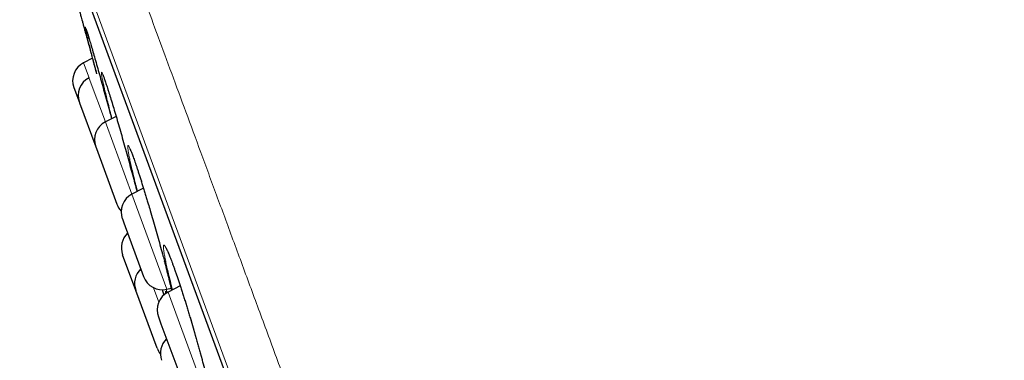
# Model space of a CAD drawing. Header units: millimetres. Extents: x 8 to 830, y 12 to 1725.
# Tile 154 of 256: x 58 to 82, y 1588 to 1597. Entities that reach past the tile are written whole.
import ezdxf

# ---------------------------------------------------------------- set-up
doc = ezdxf.new("R2010")
doc.units = ezdxf.units.MM

msp = doc.modelspace()

# ---------------------------------------------------------------- linework, layer by layer
at = {"color": 8, "linetype": 'Continuous', "lineweight": 0}
for p, q in [((81.345, 1538.583), (57.899, 1602.138)), ((58.116, 1601.26), (80.939, 1539.391)), ((59.489, 1595.678), (59.626, 1595.308)), ((59.626, 1595.308), (59.633, 1595.29)), ((59.633, 1595.29), (60.032, 1594.207)), ((60.147, 1594.483), (60.139, 1594.514)), ((60.032, 1594.207), (60.058, 1594.136)), ((60.058, 1594.136), (60.695, 1592.41)), ((60.833, 1592.481), (60.791, 1592.644)), ((60.695, 1592.41), (60.753, 1592.252)), ((60.753, 1592.252), (61.567, 1590.046)), ((61.365, 1589.726), (61.233, 1590.083)), ((61.595, 1589.971), (61.697, 1589.695)), ((61.697, 1589.695), (62.467, 1587.607))]:
    msp.add_line(p, q, dxfattribs=at)
at = {"color": 7, "linetype": 'Continuous', "lineweight": 30}
for p, q in [((58.123, 1601.239), (80.93, 1539.412)), ((59.709, 1595.791), (59.489, 1595.678)), ((59.249, 1595.061), (59.386, 1594.69)), ((59.386, 1594.69), (59.39, 1594.679)), ((59.39, 1594.679), (59.792, 1593.59)), ((60.3, 1594.345), (60.032, 1594.207)), ((59.792, 1593.59), (59.808, 1593.546)), ((59.808, 1593.546), (60.32, 1592.157)), ((60.982, 1592.558), (60.695, 1592.41)), ((60.455, 1591.793), (60.49, 1591.697)), ((60.49, 1591.697), (60.983, 1590.36)), ((60.79, 1590.015), (60.463, 1590.904)), ((61.319, 1588.582), (60.79, 1590.015)), ((61.447, 1590.036), (61.489, 1589.893)), ((61.567, 1590.046), (61.669, 1590.07)), ((61.896, 1590.127), (61.595, 1589.971)), ((61.354, 1589.354), (61.416, 1589.186)), ((61.416, 1589.186), (61.883, 1587.921))]:
    msp.add_line(p, q, dxfattribs=at)
for centre, start, end in [((59.718, 1595.234), 117.2488, 200.2488), ((59.855, 1594.863), 117.2488, 200.2488), ((60.261, 1593.763), 117.2488, 200.2488), ((60.924, 1591.966), 117.2488, 200.2488), ((60.789, 1592.33), 200.2488, 223.0825), ((60.932, 1591.077), 133.827, 200.2488), ((61.26, 1590.188), 133.827, 200.2488), ((61.452, 1590.533), 200.2488, 283.2488), ((61.823, 1589.527), 117.2488, 200.2488), ((61.901, 1588.449), 133.827, 200.2488), ((61.788, 1588.755), 200.2488, 219.2985)]:
    msp.add_arc(centre, 0.5, start, end, dxfattribs=at)
at = {"color": 8, "linetype": 'Continuous', "lineweight": 0}
for points, knots in [([(58.679, 1603.56), (58.681, 1603.554), (58.685, 1603.542), (58.722, 1603.443), (58.78, 1603.286), (58.861, 1603.065), (58.965, 1602.783), (59.091, 1602.442), (59.238, 1602.044), (59.406, 1601.588), (59.597, 1601.071), (59.81, 1600.494), (60.045, 1599.856), (60.302, 1599.161), (60.578, 1598.411), (60.872, 1597.613), (61.184, 1596.769), (61.511, 1595.881), (61.856, 1594.947), (62.22, 1593.961), (62.602, 1592.926), (63.002, 1591.841), (63.417, 1590.716), (63.846, 1589.552), (64.286, 1588.359), (64.736, 1587.14), (65.194, 1585.898), (65.663, 1584.627), (66.144, 1583.323), (66.637, 1581.987), (67.141, 1580.621), (67.652, 1579.237), (68.168, 1577.836), (68.687, 1576.429), (69.207, 1575.021), (69.726, 1573.613), (70.247, 1572.2), (70.773, 1570.775), (71.301, 1569.342), (71.832, 1567.904), (72.361, 1566.47), (72.887, 1565.045), (73.405, 1563.64), (73.915, 1562.257), (74.417, 1560.898), (74.911, 1559.557), (75.401, 1558.229), (75.885, 1556.917), (76.362, 1555.624), (76.828, 1554.361), (77.282, 1553.129), (77.722, 1551.938), (78.145, 1550.791), (78.552, 1549.687), (78.945, 1548.623), (79.324, 1547.594), (79.69, 1546.603), (80.04, 1545.653), (80.373, 1544.752), (80.687, 1543.9), (80.98, 1543.106), (81.252, 1542.369), (81.503, 1541.689), (81.733, 1541.063), (81.945, 1540.49), (82.137, 1539.971), (82.307, 1539.508), (82.456, 1539.105), (82.582, 1538.764), (82.684, 1538.487), (82.763, 1538.273), (82.82, 1538.118), (82.851, 1538.033), (82.864, 1537.997), (82.861, 1538.008), (82.861, 1538.008)], [0, 0, 0, 0, 0.014, 0.028, 0.0419999, 0.0559999, 0.0699999, 0.0837499, 0.0974999, 0.1112499, 0.1249999, 0.1389999, 0.1529999, 0.1669999, 0.1809998, 0.1949998, 0.2087498, 0.2224998, 0.2362499, 0.2499999, 0.2639998, 0.2779998, 0.2919998, 0.3059998, 0.3199997, 0.3337498, 0.3474998, 0.3612498, 0.3749998, 0.3889998, 0.4029998, 0.4169997, 0.4309997, 0.4449997, 0.4587497, 0.4724997, 0.4862497, 0.4999997, 0.5139997, 0.5279997, 0.5419997, 0.5559996, 0.5699996, 0.5837496, 0.5974996, 0.6112497, 0.6249997, 0.6389997, 0.6529996, 0.6669996, 0.6809996, 0.6949996, 0.7087496, 0.7224996, 0.7362496, 0.7499996, 0.7639996, 0.7779996, 0.7919995, 0.8059995, 0.8199995, 0.8337495, 0.8474995, 0.8612495, 0.8749995, 0.8889995, 0.9029995, 0.9169995, 0.9309994, 0.9449994, 0.9587494, 0.9724995, 0.9862495, 0.9999995, 1, 1, 1, 1]), ([(59.548, 1596.47), (59.544, 1596.49), (59.535, 1596.531), (59.531, 1596.56), (59.533, 1596.565), (59.543, 1596.544), (59.56, 1596.496), (59.576, 1596.446), (59.589, 1596.404), (59.592, 1596.394)], [0, 0, 0, 0, 0.158716, 0.318065, 0.476913, 0.635902, 0.795404, 0.954398, 1, 1, 1, 1]), ([(60.009, 1595.042), (60.001, 1595.079), (59.982, 1595.161), (59.96, 1595.261), (59.943, 1595.346), (59.934, 1595.406), (59.932, 1595.44), (59.937, 1595.448), (59.95, 1595.43), (59.969, 1595.387), (59.995, 1595.319), (60.028, 1595.225), (60.058, 1595.135), (60.079, 1595.07), (60.085, 1595.05)], [0, 0, 0, 0, 0.074376, 0.163649, 0.252637, 0.341389, 0.430425, 0.519182, 0.607997, 0.697098, 0.785915, 0.874393, 0.96315, 1, 1, 1, 1]), ([(60.791, 1592.644), (60.788, 1592.655), (60.768, 1592.731), (60.735, 1592.866), (60.694, 1593.037), (60.659, 1593.189), (60.63, 1593.32), (60.609, 1593.43), (60.595, 1593.516), (60.588, 1593.577), (60.589, 1593.612), (60.597, 1593.623), (60.612, 1593.607), (60.635, 1593.565), (60.664, 1593.499), (60.7, 1593.408), (60.742, 1593.294), (60.789, 1593.159), (60.841, 1593.003), (60.897, 1592.829), (60.957, 1592.64), (61.02, 1592.437), (61.068, 1592.278), (61.096, 1592.185), (61.101, 1592.167)], [0, 0, 0, 0, 0.008359, 0.057429, 0.106658, 0.15573, 0.204749, 0.253925, 0.302945, 0.351851, 0.400913, 0.449821, 0.498759, 0.547854, 0.596793, 0.64553, 0.694421, 0.743156, 0.792011, 0.841023, 0.889878, 0.938638, 0.987553, 1, 1, 1, 1]), ([(61.706, 1590.029), (61.694, 1590.075), (61.679, 1590.133), (61.649, 1590.253), (61.615, 1590.388), (61.574, 1590.558), (61.541, 1590.71), (61.514, 1590.842), (61.494, 1590.951), (61.482, 1591.037), (61.478, 1591.098), (61.481, 1591.134), (61.492, 1591.145), (61.511, 1591.129), (61.537, 1591.088), (61.569, 1591.022), (61.609, 1590.931), (61.654, 1590.818), (61.705, 1590.683), (61.761, 1590.528), (61.821, 1590.355), (61.884, 1590.167), (61.95, 1589.965), (62.017, 1589.752), (62.086, 1589.531), (62.154, 1589.305), (62.222, 1589.076), (62.288, 1588.847), (62.351, 1588.621), (62.411, 1588.402), (62.466, 1588.196), (62.515, 1588.006), (62.56, 1587.828), (62.6, 1587.661), (62.634, 1587.507), (62.662, 1587.373), (62.682, 1587.263), (62.694, 1587.175), (62.699, 1587.111), (62.697, 1587.074), (62.686, 1587.062), (62.668, 1587.075), (62.643, 1587.115), (62.61, 1587.179), (62.571, 1587.268), (62.526, 1587.381), (62.483, 1587.494), (62.453, 1587.576), (62.442, 1587.606)], [0, 0, 0, 0, 0.015324, 0.019225, 0.041836, 0.06452, 0.087132, 0.10973, 0.1324, 0.154998, 0.177552, 0.200179, 0.222734, 0.245306, 0.26795, 0.290523, 0.312998, 0.335545, 0.35802, 0.38054, 0.403133, 0.425654, 0.448121, 0.470659, 0.493126, 0.515656, 0.538259, 0.56079, 0.583322, 0.605925, 0.628457, 0.649406, 0.670355, 0.693032, 0.71578, 0.738454, 0.761032, 0.78368, 0.806256, 0.828866, 0.851548, 0.874157, 0.89669, 0.919294, 0.941827, 0.964345, 0.986936, 1, 1, 1, 1]), ([(61.501, 1590.745), (61.508, 1590.717), (61.533, 1590.623), (61.571, 1590.474), (61.616, 1590.295), (61.653, 1590.141), (61.673, 1590.053), (61.682, 1590.016)], [0, 0, 0, 0, 0.09988, 0.331568, 0.563254, 0.8137, 1, 1, 1, 1]), ([(61.577, 1589.958), (61.573, 1589.967), (61.564, 1589.993), (61.553, 1590.025), (61.547, 1590.046)], [0, 0, 0, 0, 0.359138, 1, 1, 1, 1]), ([(61.533, 1589.931), (61.532, 1589.939), (61.528, 1589.966), (61.528, 1589.989), (61.535, 1589.996), (61.547, 1589.983), (61.558, 1589.959), (61.562, 1589.951)], [0, 0, 0, 0, 0.096835, 0.355391, 0.613134, 0.871136, 1, 1, 1, 1])]:
    msp.add_open_spline(points, degree=3, knots=knots, dxfattribs=at)
at = {"color": 7, "linetype": 'Continuous', "lineweight": 30}
for points, knots in [([(59.397, 1596.937), (59.397, 1596.937), (59.397, 1596.937), (59.402, 1596.921), (59.41, 1596.89), (59.423, 1596.844), (59.439, 1596.784), (59.459, 1596.711), (59.482, 1596.626), (59.509, 1596.528), (59.538, 1596.418), (59.571, 1596.298), (59.607, 1596.168), (59.645, 1596.027), (59.685, 1595.879), (59.727, 1595.724), (59.77, 1595.567), (59.799, 1595.458), (59.814, 1595.404)], [0, 0, 0, 0, 0.043473, 0.106585, 0.1701395, 0.2343906, 0.2995849, 0.3625851, 0.4260188, 0.4899626, 0.5549528, 0.6181338, 0.6817577, 0.7460678, 0.8113177, 0.8744384, 0.9379966, 1, 1, 1, 1]), ([(59.76, 1595.629), (59.757, 1595.639), (59.738, 1595.712), (59.704, 1595.844), (59.661, 1596.011), (59.623, 1596.16), (59.591, 1596.288), (59.566, 1596.39), (59.552, 1596.451), (59.548, 1596.47), (59.548, 1596.47)], [0, 0, 0, 0, 0.023378, 0.1861, 0.349345, 0.51207, 0.674497, 0.837445, 0.999875, 1, 1, 1, 1]), ([(59.549, 1596.522), (59.55, 1596.522), (59.55, 1596.521), (59.552, 1596.515), (59.557, 1596.503), (59.564, 1596.483), (59.573, 1596.454), (59.583, 1596.423), (59.591, 1596.398), (59.594, 1596.387)], [0, 0, 0, 0, 0.070666, 0.188488, 0.332008, 0.497111, 0.676934, 0.865229, 1, 1, 1, 1]), ([(59.592, 1596.394), (59.599, 1596.373), (59.615, 1596.321), (59.648, 1596.211), (59.689, 1596.072), (59.735, 1595.912), (59.786, 1595.735), (59.841, 1595.542), (59.899, 1595.337), (59.959, 1595.121), (60.021, 1594.897), (60.084, 1594.668), (60.14, 1594.464), (60.174, 1594.337), (60.188, 1594.287)], [0, 0, 0, 0, 0.062419, 0.1503368, 0.2379758, 0.3259181, 0.4141417, 0.5020846, 0.5899196, 0.6780322, 0.7658661, 0.8539949, 0.9424058, 1, 1, 1, 1]), ([(59.819, 1595.407), (59.816, 1595.418), (59.795, 1595.496), (59.776, 1595.567), (59.76, 1595.629)], [0, 0, 0, 0, 0.138148, 1, 1, 1, 1]), ([(59.967, 1595.384), (59.967, 1595.384), (59.966, 1595.385), (59.968, 1595.382), (59.972, 1595.374), (59.978, 1595.358), (59.987, 1595.336), (59.999, 1595.305), (60.012, 1595.267), (60.028, 1595.221), (60.046, 1595.168), (60.066, 1595.109), (60.08, 1595.066), (60.087, 1595.044)], [0, 0, 0, 0, 0.004637, 0.067312, 0.142765, 0.230731, 0.329182, 0.435153, 0.545831, 0.659092, 0.773511, 0.888112, 1, 1, 1, 1]), ([(60.139, 1594.514), (60.123, 1594.577), (60.091, 1594.704), (60.05, 1594.871), (60.022, 1594.985), (60.011, 1595.035), (60.009, 1595.042)], [0, 0, 0, 0, 0.315739, 0.632491, 0.948238, 1, 1, 1, 1]), ([(60.085, 1595.05), (60.093, 1595.024), (60.116, 1594.954), (60.159, 1594.816), (60.212, 1594.642), (60.269, 1594.451), (60.329, 1594.247), (60.391, 1594.033), (60.455, 1593.811), (60.519, 1593.583), (60.583, 1593.352), (60.646, 1593.122), (60.708, 1592.896), (60.766, 1592.678), (60.802, 1592.541), (60.819, 1592.474)], [0, 0, 0, 0, 0.046305, 0.125896, 0.205741, 0.285333, 0.364801, 0.444522, 0.52399, 0.603725, 0.683714, 0.763449, 0.843177, 0.923158, 1, 1, 1, 1]), ([(60.197, 1594.292), (60.197, 1594.292), (60.179, 1594.359), (60.163, 1594.421), (60.147, 1594.483)], [0, 0, 0, 0, 0.0015326, 1, 1, 1, 1]), ([(60.639, 1593.544), (60.639, 1593.544), (60.64, 1593.543), (60.644, 1593.535), (60.651, 1593.521), (60.661, 1593.5), (60.673, 1593.471), (60.688, 1593.434), (60.705, 1593.389), (60.725, 1593.338), (60.746, 1593.28), (60.768, 1593.215), (60.793, 1593.145), (60.819, 1593.068), (60.846, 1592.985), (60.875, 1592.897), (60.905, 1592.803), (60.936, 1592.705), (60.969, 1592.602), (61.002, 1592.496), (61.035, 1592.386), (61.068, 1592.276), (61.091, 1592.201), (61.102, 1592.165)], [0, 0, 0, 0, 0.02611, 0.058622, 0.096114, 0.137995, 0.183259, 0.230825, 0.279781, 0.329461, 0.379413, 0.429166, 0.47958, 0.530648, 0.582256, 0.634299, 0.686674, 0.739276, 0.792004, 0.844748, 0.897399, 0.949883, 1, 1, 1, 1]), ([(61.101, 1592.167), (61.118, 1592.112), (61.156, 1591.984), (61.216, 1591.776), (61.282, 1591.546), (61.346, 1591.316), (61.408, 1591.091), (61.46, 1590.899), (61.49, 1590.787), (61.501, 1590.745)], [0, 0, 0, 0, 0.116948, 0.274481, 0.432517, 0.59005, 0.747591, 0.905633, 1, 1, 1, 1]), ([(61.546, 1591.056), (61.546, 1591.056), (61.546, 1591.056), (61.549, 1591.051), (61.555, 1591.04), (61.565, 1591.022), (61.577, 1590.997), (61.592, 1590.963), (61.61, 1590.923), (61.63, 1590.875), (61.652, 1590.82), (61.676, 1590.758), (61.701, 1590.691), (61.728, 1590.617), (61.757, 1590.537), (61.787, 1590.451), (61.818, 1590.36), (61.851, 1590.264), (61.884, 1590.163), (61.918, 1590.059), (61.953, 1589.951), (61.989, 1589.841), (62.024, 1589.728), (62.06, 1589.613), (62.095, 1589.498), (62.131, 1589.381), (62.166, 1589.263), (62.201, 1589.144), (62.236, 1589.025), (62.271, 1588.905), (62.305, 1588.785), (62.338, 1588.667), (62.37, 1588.55), (62.402, 1588.435), (62.432, 1588.322), (62.461, 1588.213), (62.489, 1588.107), (62.515, 1588.006), (62.539, 1587.909), (62.562, 1587.816), (62.583, 1587.728), (62.602, 1587.644), (62.62, 1587.565), (62.636, 1587.492), (62.65, 1587.425), (62.662, 1587.364), (62.671, 1587.31), (62.679, 1587.264), (62.684, 1587.227), (62.687, 1587.199), (62.689, 1587.18), (62.689, 1587.169), (62.689, 1587.165), (62.689, 1587.166), (62.689, 1587.166)], [0, 0, 0, 0, 0.005675, 0.018082, 0.032363, 0.048413, 0.065943, 0.084574, 0.103938, 0.123736, 0.14375, 0.163828, 0.183921, 0.204409, 0.225148, 0.246093, 0.267197, 0.288415, 0.309704, 0.331023, 0.352319, 0.373558, 0.394714, 0.415766, 0.436693, 0.45747, 0.478369, 0.49938, 0.520494, 0.541694, 0.56296, 0.584268, 0.605588, 0.626889, 0.648143, 0.669327, 0.690421, 0.71141, 0.732238, 0.753071, 0.773988, 0.794969, 0.815985, 0.83699, 0.857931, 0.878745, 0.899349, 0.919633, 0.939435, 0.95649, 0.972236, 0.986132, 0.998425, 1, 1, 1, 1]), ([(61.499, 1590.749), (61.509, 1590.713), (61.528, 1590.641), (61.554, 1590.537), (61.58, 1590.437), (61.604, 1590.341), (61.626, 1590.249), (61.647, 1590.162), (61.666, 1590.084), (61.676, 1590.037), (61.681, 1590.016)], [0, 0, 0, 0, 0.126296, 0.254843, 0.382692, 0.509728, 0.63711, 0.765006, 0.893289, 1, 1, 1, 1])]:
    msp.add_open_spline(points, degree=3, knots=knots, dxfattribs=at)

doc.saveas('drawing.dxf')
